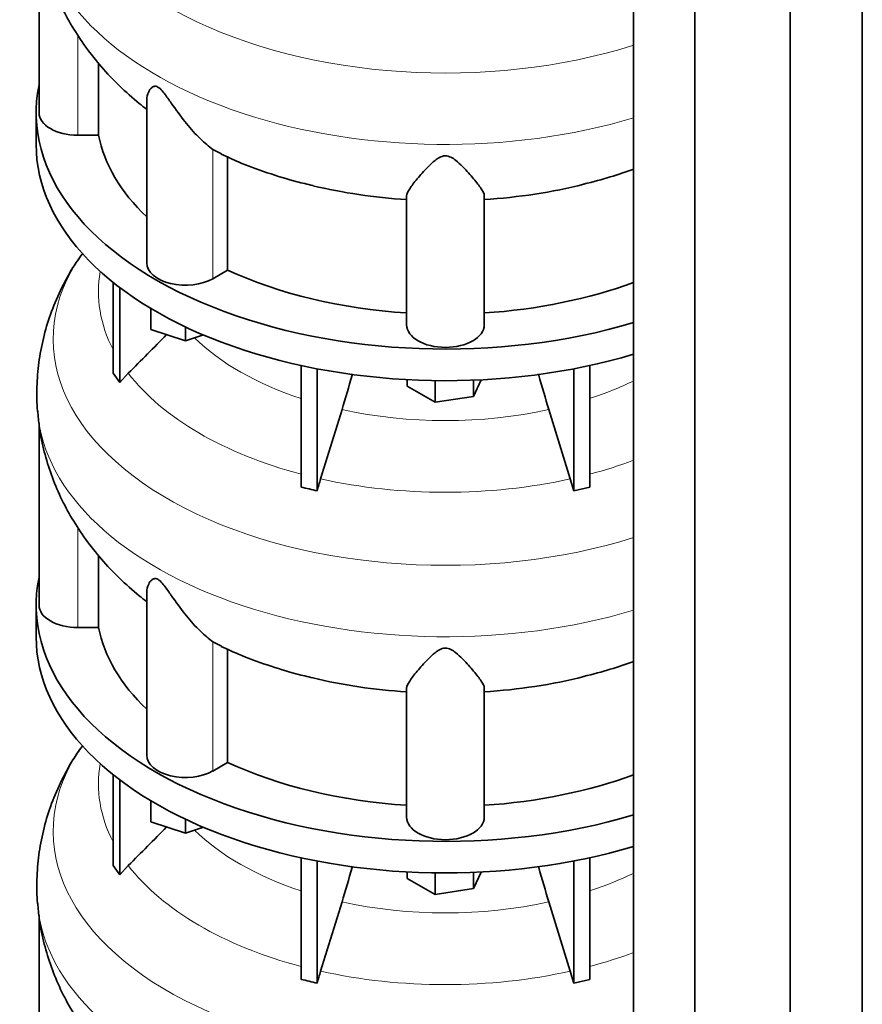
# Model space of a CAD drawing. Header units: millimetres. Extents: x 434 to 1326, y -2761 to 1974.
# Tile 9 of 33: x 1028 to 1321, y -2162 to -1819. Entities that reach past the tile are written whole.
import ezdxf

# ---------------------------------------------------------------- set-up
doc = ezdxf.new("R2010")
doc.units = ezdxf.units.MM
doc.layers.add('MID_344-7', color=7, linetype='Continuous')
doc.layers.add('VSI344_DIFFUSORE', color=7, linetype='Continuous')

# ---------------------------------------------------------------- blocks, each defined once
blk = doc.blocks.new('SE4')
at = {"layer": 'MID_344-7', "color": 7, "linetype": 'Continuous', "lineweight": 35}
for p, q in [((1321.41, -2415.13), (1321.41, -1189.71)), ((1296.35, -2434.33), (1296.35, -1208.68)), ((1241.8, -1212.99), (1241.8, -2438.72)), ((1263.09, -2448.8), (1263.09, -1223.15))]:
    blk.add_line(p, q, dxfattribs=at)
at = {"layer": 'VSI344_DIFFUSORE', "color": 7, "linetype": 'Continuous', "lineweight": 35}
for p, q in [((1034.78, -1788.07), (1034.78, -1851.43)), ((1055.53, -1859.23), (1055.53, -1834.17)), ((1072.27, -1846.94), (1072.27, -1903.69)), ((1033.78, -1851.43), (1033.78, -1862.46)), ((1055.53, -1859.23), (1048.28, -1859.23)), ((1098.3, -1865.68), (1095.32, -1864.21)), ((1100.45, -1906.24), (1100.45, -1866.74)), ((1162.78, -1925.33), (1162.78, -1880.34)), ((1189.78, -1925.33), (1189.78, -1880.34)), ((1100.45, -1906.24), (1095.32, -1909.2)), ((1060.57, -1942.11), (1060.57, -1910.48)), ((1062.87, -1945.31), (1062.87, -1912.27)), ((1073.77, -1926.88), (1073.77, -1919.61)), ((1085.77, -1930.88), (1073.77, -1926.88)), ((1085.77, -1930.88), (1085.77, -1926)), ((1092.01, -1928.8), (1085.77, -1930.88)), ((1126.06, -1981.79), (1126.06, -1939.45)), ((1131.6, -1983.12), (1131.6, -1940.58)), ((1220.96, -1983.12), (1220.96, -1940.58)), ((1226.51, -1981.79), (1226.51, -1939.45)), ((1060.57, -1942.11), (1062.87, -1945.31)), ((1062.87, -1945.31), (1065.87, -1942.14)), ((1162.9, -1946.59), (1162.9, -1944.37)), ((1172.7, -1952.25), (1162.9, -1946.59)), ((1172.7, -1952.25), (1172.7, -1944.7)), ((1188.76, -1944.41), (1186.08, -1950.18)), ((1186.08, -1950.18), (1186.08, -1944.53)), ((1186.08, -1950.18), (1172.7, -1952.25)), ((1140.27, -1954.82), (1132.84, -1978.93)), ((1034.78, -1959.53), (1034.78, -2022.9)), ((1219.72, -1978.93), (1220.96, -1983.12)), ((1220.96, -1983.12), (1226.51, -1981.79)), ((1055.53, -2030.69), (1055.53, -2005.63)), ((1072.27, -2018.4), (1072.27, -2075.15)), ((1033.78, -2022.9), (1033.78, -2033.92)), ((1055.53, -2030.69), (1048.28, -2030.69)), ((1098.3, -2037.15), (1095.32, -2035.67)), ((1100.45, -2077.7), (1100.45, -2038.21)), ((1162.78, -2096.8), (1162.78, -2051.81)), ((1189.78, -2096.8), (1189.78, -2051.81)), ((1100.45, -2077.7), (1095.32, -2080.67)), ((1060.57, -2113.58), (1060.57, -2081.94)), ((1062.87, -2116.78), (1062.87, -2083.73)), ((1073.77, -2098.34), (1073.77, -2091.07)), ((1085.77, -2102.34), (1073.77, -2098.34)), ((1085.77, -2102.34), (1085.77, -2097.47)), ((1092.01, -2100.26), (1085.77, -2102.34)), ((1126.06, -2153.26), (1126.06, -2110.91)), ((1131.6, -2154.58), (1131.6, -2112.04)), ((1220.96, -2154.58), (1220.96, -2112.04)), ((1226.51, -2153.26), (1226.51, -2110.91)), ((1060.57, -2113.58), (1062.87, -2116.78)), ((1062.87, -2116.78), (1065.87, -2113.6)), ((1162.9, -2118.06), (1162.9, -2115.83)), ((1172.7, -2123.71), (1162.9, -2118.06)), ((1172.7, -2123.71), (1172.7, -2116.17)), ((1188.76, -2115.88), (1186.08, -2121.64)), ((1186.08, -2121.64), (1186.08, -2116)), ((1186.08, -2121.64), (1172.7, -2123.71)), ((1140.27, -2126.28), (1132.84, -2150.4)), ((1034.78, -2131), (1034.78, -2194.36)), ((1219.72, -2150.4), (1220.96, -2154.58)), ((1220.96, -2154.58), (1226.51, -2153.26))]:
    blk.add_line(p, q, dxfattribs=at)
at = {"layer": 'VSI344_DIFFUSORE', "color": 4, "linetype": 'Continuous', "lineweight": 9}
for p, q in [((1048.28, -1859.23), (1048.28, -1824.31)), ((1095.32, -1909.2), (1095.32, -1864.21)), ((1048.28, -2030.69), (1048.28, -1995.77)), ((1095.32, -2080.67), (1095.32, -2035.67))]:
    blk.add_line(p, q, dxfattribs=at)
for centre, major_axis, start_param, end_param in [((1176.28, -1758.72), (136.58, 0), 2.759841, 5.212737), ((1176.28, -1780.39), (-142.13, 0), 0.049778, 2.049895), ((1176.28, -1930.18), (136.58, 0), 2.759841, 5.212737), ((1176.28, -1913.86), (120.79, 0), 3.038624, 3.432735), ((1176.28, -1900.09), (-101.4, 0), 0.532702, 1.052595), ((1176.28, -1913.86), (-120.79, 0), 0.417538, 1.141984), ((1176.28, -1900.09), (101.4, 0), -1.052595, -0.868255), ((1176.28, -1951.86), (-142.13, 0), 0.049778, 2.049895), ((1176.28, -1900.09), (-101.4, 0), 1.207688, 1.933905), ((1176.28, -1913.86), (120.79, 0), -1.141984, -0.997489), ((1176.28, -1913.86), (-120.79, 0), 1.202936, 1.938657), ((1176.28, -2101.64), (136.58, 0), 2.759841, 5.212737), ((1176.28, -2085.32), (120.79, 0), 3.038624, 3.432735), ((1176.28, -2071.56), (-101.4, 0), 0.532702, 1.052595), ((1176.28, -2085.32), (-120.79, 0), 0.417538, 1.141984), ((1176.28, -2071.56), (101.4, 0), -1.052595, -0.868255), ((1176.28, -2123.32), (-142.13, 0), 0.049778, 2.049895), ((1176.28, -2071.56), (-101.4, 0), 1.207688, 1.933905), ((1176.28, -2085.32), (120.79, 0), -1.141984, -0.997489), ((1176.28, -2085.32), (-120.79, 0), 1.202936, 1.938657)]:
    blk.add_ellipse(centre, major_axis=major_axis, ratio=0.57735, start_param=start_param, end_param=end_param, dxfattribs=at)
at = {"layer": 'VSI344_DIFFUSORE', "color": 7, "linetype": 'Continuous', "lineweight": 35}
for centre, major_axis, start_param, end_param in [((1176.28, -1851.43), (142.5, 0), 3.023053, 5.190143), ((1048.28, -1851.43), (13.5, 0), 3.141604, 4.712389), ((1176.28, -1851.43), (-121.5, 0), 0.111341, 0.543224), ((1176.28, -1862.46), (142.5, 0), 3.141593, 5.190143), ((1176.28, -1811.94), (-121.5, 0), 1.180593, 1.459455), ((1176.28, -1811.94), (121.5, 0), 4.82373, 5.120026), ((1085.77, -1903.69), (13.5, 0), 3.141581, 5.497787), ((1176.28, -1851.43), (-121.5, 0), 0.896739, 1.459455), ((1176.28, -1851.43), (121.5, 0), 4.82373, 5.281941), ((1176.28, -1925.33), (13.5, 0), 3.141593, 6.283185), ((1176.28, -2022.9), (142.5, 0), 3.023053, 5.190143), ((1048.28, -2022.9), (13.5, 0), 3.141581, 4.712389), ((1176.28, -2022.9), (-121.5, 0), 0.111341, 0.543224), ((1176.28, -2033.92), (142.5, 0), 3.141593, 5.190143), ((1176.28, -1983.4), (-121.5, 0), 1.180593, 1.459455), ((1176.28, -1983.4), (121.5, 0), 4.82373, 5.120026), ((1085.77, -2075.15), (13.5, 0), 3.141604, 5.497787), ((1176.28, -2022.9), (-121.5, 0), 0.896739, 1.459455), ((1176.28, -2022.9), (121.5, 0), 4.82373, 5.281941), ((1176.28, -2096.8), (13.5, 0), 3.141593, 6.283185)]:
    blk.add_ellipse(centre, major_axis=major_axis, ratio=0.57735, start_param=start_param, end_param=end_param, dxfattribs=at)
for points, knots in [([(1034.43, -1784.47), (1034.58, -1786.41), (1034.94, -1790.67), (1036.5, -1798.07), (1038.95, -1806.08), (1042.21, -1813.9), (1046.22, -1821.42), (1050.98, -1828.65), (1056.49, -1835.57), (1062.69, -1842.1), (1068.19, -1847.04), (1071.37, -1849.52), (1072.23, -1850.18)], [0, 0, 0, 0, 0.0638942, 0.1651225, 0.2663931, 0.3681981, 0.4710413, 0.5754288, 0.6818454, 0.7907092, 0.9023034, 0.9420387, 0.9420387, 0.9420387, 0.9420387]), ([(1095.32, -1864.21), (1093.95, -1863.23), (1092.43, -1861.95), (1089.3, -1858.88), (1087.69, -1857.11), (1084.55, -1853.26), (1083, -1851.16), (1080.64, -1847.8), (1079.86, -1846.64), (1078.6, -1844.92), (1078.16, -1844.34), (1077.21, -1843.24), (1076.67, -1842.72), (1075.65, -1842.17), (1075.22, -1842.15), (1074.53, -1842.32), (1074.26, -1842.49), (1073.55, -1843.09), (1073.22, -1843.59), (1072.49, -1845.02), (1072.27, -1846), (1072.27, -1846.95)], [0, 0, 0, 0, 0.125, 0.125, 0.25, 0.25, 0.375, 0.375, 0.4375, 0.4375, 0.46875, 0.46875, 0.5, 0.5, 0.53125, 0.53125, 0.5625, 0.5625, 0.625, 0.625, 0.7387976, 0.7387976, 0.7387976, 0.7387976]), ([(1098.24, -1865.81), (1100.43, -1866.83), (1105.26, -1869.08), (1114.22, -1872.36), (1123.06, -1875.12), (1128.15, -1876.29), (1130.2, -1876.76)], [0, 0, 0, 0, 0.199055, 0.516622, 0.834033, 1, 1, 1, 1]), ([(1189.78, -1880.34), (1189.78, -1879.69), (1189.38, -1878.87), (1188.07, -1876.86), (1187.15, -1875.69), (1184.99, -1873.12), (1183.74, -1871.69), (1181.51, -1869.42), (1180.71, -1868.64), (1179.3, -1867.55), (1178.8, -1867.2), (1177.62, -1866.62), (1176.91, -1866.39), (1175.47, -1866.43), (1174.79, -1866.68), (1173.64, -1867.28), (1173.15, -1867.64), (1171.76, -1868.73), (1170.98, -1869.5), (1168.78, -1871.73), (1167.53, -1873.17), (1165.37, -1875.74), (1164.49, -1876.88), (1163.19, -1878.86), (1162.78, -1879.7), (1162.78, -1880.34)], [0, 0, 0, 0, 0.125, 0.125, 0.25, 0.25, 0.375, 0.375, 0.4375, 0.4375, 0.46875, 0.46875, 0.5, 0.5, 0.53125, 0.53125, 0.5625, 0.5625, 0.625, 0.625, 0.75, 0.75, 0.875, 0.875, 1, 1, 1, 1]), ([(1224.39, -1876.31), (1227.82, -1875.43), (1233.36, -1873.98), (1239.1, -1872.02), (1241.83, -1871.03)], [0, 0, 0, 0, 0.2985739, 0.5693357, 0.5693357, 0.5693357, 0.5693357]), ([(1049.77, -1900.68), (1048.58, -1902.35), (1045.93, -1906.11), (1042.12, -1913.28), (1038.68, -1921.5), (1036.17, -1929.91), (1034.58, -1938.4), (1033.96, -1946.78), (1033.95, -1952.87), (1034.33, -1955.72), (1034.37, -1955.99)], [0, 0, 0, 0, 0.095644, 0.252488, 0.40522, 0.554387, 0.700643, 0.84467, 0.987159, 1, 1, 1, 1]), ([(1140.27, -1954.82), (1141.48, -1950.87), (1142.66, -1946.85), (1143.83, -1942.61), (1143.87, -1942.46), (1143.92, -1942.3)], [0, 0, 0, 0, 0.5, 0.5, 0.5190438, 0.5190438, 0.5190438, 0.5190438]), ([(1212.3, -1954.82), (1211.08, -1950.87), (1209.91, -1946.85), (1208.73, -1942.62), (1208.69, -1942.47), (1208.65, -1942.32)], [0, 0, 0, 0, 0.5, 0.5, 0.5181821, 0.5181821, 0.5181821, 0.5181821]), ([(1034.43, -1955.94), (1034.58, -1957.88), (1034.94, -1962.13), (1036.5, -1969.54), (1038.95, -1977.54), (1042.21, -1985.36), (1046.22, -1992.89), (1050.98, -2000.12), (1056.49, -2007.04), (1062.69, -2013.57), (1068.19, -2018.5), (1071.37, -2020.99), (1072.23, -2021.64)], [0, 0, 0, 0, 0.0638942, 0.1651225, 0.2663931, 0.3681981, 0.4710413, 0.5754288, 0.6818454, 0.7907092, 0.9023034, 0.9420387, 0.9420387, 0.9420387, 0.9420387]), ([(1095.32, -2035.67), (1093.95, -2034.7), (1092.43, -2033.41), (1089.3, -2030.34), (1087.69, -2028.57), (1084.55, -2024.73), (1083, -2022.63), (1080.64, -2019.26), (1079.86, -2018.11), (1078.6, -2016.38), (1078.16, -2015.8), (1077.21, -2014.71), (1076.67, -2014.19), (1075.65, -2013.63), (1075.22, -2013.62), (1074.53, -2013.78), (1074.26, -2013.95), (1073.55, -2014.55), (1073.22, -2015.05), (1072.49, -2016.48), (1072.27, -2017.46), (1072.27, -2018.41)], [0, 0, 0, 0, 0.125, 0.125, 0.25, 0.25, 0.375, 0.375, 0.4375, 0.4375, 0.46875, 0.46875, 0.5, 0.5, 0.53125, 0.53125, 0.5625, 0.5625, 0.625, 0.625, 0.7387976, 0.7387976, 0.7387976, 0.7387976]), ([(1098.24, -2037.27), (1100.43, -2038.3), (1105.26, -2040.55), (1114.22, -2043.82), (1123.06, -2046.59), (1128.15, -2047.76), (1130.2, -2048.23)], [0, 0, 0, 0, 0.199055, 0.516622, 0.834033, 1, 1, 1, 1]), ([(1189.78, -2051.81), (1189.78, -2051.16), (1189.38, -2050.33), (1188.07, -2048.33), (1187.15, -2047.16), (1184.99, -2044.58), (1183.74, -2043.15), (1181.51, -2040.89), (1180.71, -2040.11), (1179.3, -2039.02), (1178.8, -2038.66), (1177.62, -2038.08), (1176.91, -2037.86), (1175.47, -2037.89), (1174.79, -2038.14), (1173.64, -2038.75), (1173.15, -2039.1), (1171.76, -2040.2), (1170.98, -2040.97), (1168.78, -2043.2), (1167.53, -2044.63), (1165.37, -2047.2), (1164.49, -2048.34), (1163.19, -2050.32), (1162.78, -2051.16), (1162.78, -2051.81)], [0, 0, 0, 0, 0.125, 0.125, 0.25, 0.25, 0.375, 0.375, 0.4375, 0.4375, 0.46875, 0.46875, 0.5, 0.5, 0.53125, 0.53125, 0.5625, 0.5625, 0.625, 0.625, 0.75, 0.75, 0.875, 0.875, 1, 1, 1, 1]), ([(1224.39, -2047.78), (1227.82, -2046.89), (1233.36, -2045.44), (1239.1, -2043.49), (1241.83, -2042.5)], [0, 0, 0, 0, 0.2985739, 0.5693357, 0.5693357, 0.5693357, 0.5693357]), ([(1049.77, -2072.14), (1048.58, -2073.81), (1045.93, -2077.58), (1042.12, -2084.74), (1038.68, -2092.96), (1036.17, -2101.38), (1034.58, -2109.86), (1033.96, -2118.24), (1033.95, -2124.33), (1034.33, -2127.18), (1034.37, -2127.46)], [0, 0, 0, 0, 0.095644, 0.252488, 0.40522, 0.554387, 0.700643, 0.84467, 0.987159, 1, 1, 1, 1]), ([(1140.27, -2126.28), (1141.48, -2122.33), (1142.66, -2118.31), (1143.83, -2114.08), (1143.87, -2113.92), (1143.92, -2113.76)], [0, 0, 0, 0, 0.5, 0.5, 0.5190438, 0.5190438, 0.5190438, 0.5190438]), ([(1212.3, -2126.28), (1211.08, -2122.33), (1209.91, -2118.31), (1208.73, -2114.08), (1208.69, -2113.93), (1208.65, -2113.79)], [0, 0, 0, 0, 0.5, 0.5, 0.5181821, 0.5181821, 0.5181821, 0.5181821]), ([(1034.43, -2127.4), (1034.58, -2129.34), (1034.94, -2133.6), (1036.5, -2141), (1038.95, -2149), (1042.21, -2156.82), (1046.22, -2164.35), (1050.98, -2171.58), (1056.49, -2178.5), (1062.69, -2185.03), (1068.19, -2189.97), (1071.37, -2192.45), (1072.23, -2193.11)], [0, 0, 0, 0, 0.0638942, 0.1651225, 0.2663931, 0.3681981, 0.4710413, 0.5754288, 0.6818454, 0.7907092, 0.9023034, 0.9420387, 0.9420387, 0.9420387, 0.9420387])]:
    blk.add_open_spline(points, degree=3, knots=knots, dxfattribs=at)
for points in [[(1065.87, -1942.14), (1070.32, -1937.66), (1074.77, -1933.17), (1079.22, -1928.69)], [(1212.3, -1954.82), (1214.77, -1962.86), (1217.25, -1970.89), (1219.72, -1978.93)], [(1131.6, -1983.12), (1129.76, -1982.64), (1127.9, -1982.2), (1126.06, -1981.79)], [(1132.84, -1978.93), (1132.42, -1980.31), (1132, -1981.71), (1131.6, -1983.12)], [(1065.87, -2113.6), (1070.32, -2109.12), (1074.77, -2104.64), (1079.22, -2100.16)], [(1212.3, -2126.28), (1214.77, -2134.32), (1217.25, -2142.36), (1219.72, -2150.4)], [(1131.6, -2154.58), (1129.76, -2154.1), (1127.9, -2153.66), (1126.06, -2153.26)], [(1132.84, -2150.4), (1132.42, -2151.78), (1132, -2153.18), (1131.6, -2154.58)]]:
    blk.add_open_spline(points, degree=3, dxfattribs=at)

msp = doc.modelspace()

# ---------------------------------------------------------------- block references
msp.add_blockref('SE4', (0, 0))

doc.saveas('drawing.dxf')
